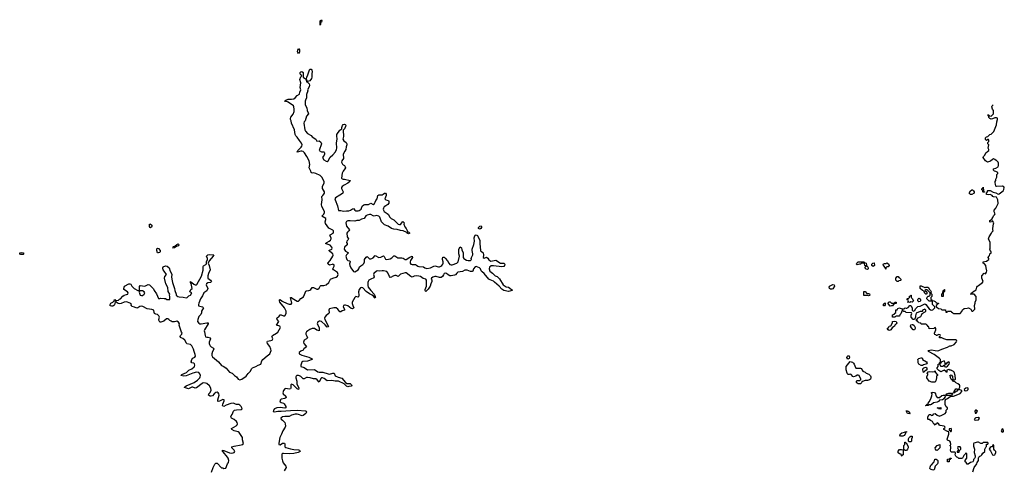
# Model space of a CAD drawing. Header units: inches. Extents: x 2380427 to 2580949, y 385907 to 546039.
# Tile 109 of 121: x 2512609 to 2529778, y 490160 to 498011. Entities that reach past the tile are written whole.
import ezdxf

# ---------------------------------------------------------------- set-up
doc = ezdxf.new("R2010")
doc.units = ezdxf.units.IN
doc.header["$MEASUREMENT"] = 0
doc.layers.add('C5419', color=7, linetype='Continuous')
doc.layers.add('C5429', color=7, linetype='Continuous')

msp = doc.modelspace()

# ---------------------------------------------------------------- linework, layer by layer
at = {"layer": 'C5419', "color": 5, "elevation": 40}
for points in [[(2517850, 497918), (2517846, 497930), (2517850, 497990), (2517870, 498011), (2517876, 497990), (2517870, 497968), (2517854, 497966), (2517852, 497948), (2517855, 497935)], [(2517470, 497422), (2517457, 497437), (2517453, 497450), (2517457, 497483), (2517470, 497512), (2517486, 497486), (2517490, 497470), (2517490, 497449)], [(2514890, 494387), (2514882, 494390), (2514870, 494410), (2514874, 494446), (2514886, 494450), (2514886, 494454), (2514910, 494430), (2514912, 494412), (2514906, 494394)], [(2515030, 493947), (2515010, 493950), (2514998, 493990), (2515001, 494019), (2515010, 494031), (2515030, 494027), (2515057, 493990), (2515056, 493970), (2515050, 493957)], [(2515290, 494029), (2515281, 494050), (2515290, 494061), (2515315, 494065), (2515350, 494095), (2515370, 494103), (2515380, 494100), (2515386, 494090), (2515370, 494070), (2515341, 494059), (2515310, 494035)], [(2512630, 493922), (2512610, 493928), (2512609, 493950), (2512644, 493956), (2512671, 493951), (2512678, 493930), (2512670, 493922)], [(2514750, 493289), (2514712, 493288), (2514698, 493282), (2514694, 493266), (2514702, 493230), (2514712, 493212), (2514730, 493205), (2514750, 493205), (2514782, 493230), (2514788, 493250), (2514778, 493270)]]:
    msp.add_lwpolyline(points, close=True, dxfattribs=at)
for points in [[(2515955, 490125), (2515981, 490210), (2516010, 490265), (2516030, 490286), (2516050, 490285), (2516130, 490205), (2516150, 490202), (2516170, 490192), (2516202, 490198), (2516232, 490270), (2516250, 490298), (2516257, 490330), (2516246, 490370), (2516235, 490390), (2516159, 490479), (2516144, 490490), (2516146, 490510), (2516170, 490507), (2516270, 490464), (2516310, 490458), (2516330, 490464), (2516349, 490471), (2516359, 490490), (2516349, 490510), (2516305, 490550), (2516309, 490570), (2516350, 490582), (2516470, 490601), (2516498, 490610), (2516513, 490627), (2516494, 490690), (2516493, 490730), (2516438, 490818), (2516418, 490830), (2516349, 490850), (2516309, 490870), (2516302, 490890), (2516386, 490934), (2516399, 490950), (2516404, 490970), (2516401, 490990), (2516390, 491010), (2516350, 491046), (2516303, 491070), (2516289, 491090), (2516296, 491110), (2516316, 491130), (2516338, 491190), (2516354, 491206), (2516390, 491216), (2516470, 491217), (2516489, 491231), (2516485, 491250), (2516473, 491270), (2516450, 491295), (2516430, 491306), (2516390, 491307), (2516371, 491311), (2516350, 491325), (2516330, 491330), (2516290, 491322), (2516207, 491294), (2516170, 491273), (2516155, 491275), (2516148, 491288), (2516150, 491310), (2516175, 491370), (2516175, 491390), (2516150, 491394), (2516090, 491365), (2516070, 491359), (2516064, 491364), (2516063, 491390), (2516088, 491470), (2516083, 491490), (2516070, 491507), (2516050, 491520), (2516030, 491514), (2515998, 491490), (2515970, 491458), (2515950, 491449), (2515929, 491450), (2515899, 491470), (2515906, 491490), (2515925, 491510), (2515945, 491550), (2515941, 491590), (2515920, 491630), (2515872, 491670), (2515850, 491680), (2515810, 491681), (2515790, 491674), (2515690, 491598), (2515670, 491593), (2515629, 491609), (2515610, 491607), (2515550, 491579), (2515485, 491605), (2515482, 491610), (2515509, 491630), (2515649, 491690), (2515710, 491733), (2515747, 491770), (2515758, 491790), (2515760, 491810), (2515750, 491841), (2515730, 491864), (2515690, 491870), (2515626, 491854), (2515510, 491803), (2515470, 491798), (2515418, 491810), (2515438, 491830), (2515518, 491862), (2515557, 491903), (2515612, 491928), (2515650, 491962), (2515656, 491970), (2515661, 491990), (2515656, 492016), (2515645, 492025), (2515613, 492033), (2515601, 492050), (2515612, 492088), (2515627, 492113), (2515662, 492130), (2515675, 492150), (2515670, 492178), (2515649, 492230), (2515641, 492270), (2515610, 492329), (2515588, 492350), (2515526, 492366), (2515517, 492377), (2515489, 492430), (2515456, 492456), (2515426, 492466), (2515415, 492475), (2515409, 492490), (2515415, 492510), (2515435, 492530), (2515442, 492550), (2515429, 492569), (2515394, 492670), (2515389, 492690), (2515395, 492710), (2515380, 492740), (2515350, 492758), (2515330, 492755), (2515310, 492744), (2515270, 492746), (2515250, 492761), (2515228, 492770), (2515208, 492790), (2515190, 492799), (2515170, 492797), (2515122, 492758), (2515070, 492738), (2515050, 492738), (2515034, 492774), (2515033, 492790), (2515044, 492830), (2515037, 492850), (2515010, 492873), (2514980, 492880), (2514962, 492890), (2514953, 492910), (2514948, 492950), (2514910, 492963), (2514870, 492965), (2514830, 492976), (2514756, 493016), (2514730, 493021), (2514705, 493015), (2514670, 492989), (2514650, 492985), (2514610, 493005), (2514570, 493015), (2514555, 493030), (2514558, 493050), (2514548, 493068), (2514489, 493089), (2514470, 493093), (2514430, 493090), (2514376, 493064), (2514350, 493059), (2514324, 493064), (2514290, 493089), (2514272, 493088), (2514259, 493041), (2514250, 493030), (2514230, 493021), (2514210, 493021), (2514187, 493027), (2514184, 493030), (2514186, 493050), (2514197, 493070), (2514232, 493088), (2514250, 493106), (2514266, 493110), (2514258, 493130), (2514270, 493136), (2514281, 493121), (2514297, 493117), (2514334, 493126), (2514350, 493141), (2514369, 493150), (2514405, 493195), (2514430, 493214), (2514470, 493221), (2514495, 493230), (2514502, 493250), (2514490, 493268), (2514426, 493310), (2514422, 493330), (2514438, 493370), (2514510, 493411), (2514531, 493411), (2514544, 493404), (2514566, 493366), (2514602, 493330), (2514670, 493292), (2514687, 493293), (2514698, 493302), (2514696, 493364), (2514710, 493382), (2514790, 493371), (2514850, 493398), (2514870, 493391), (2514940, 493320), (2514951, 493290), (2514995, 493235), (2515030, 493154), (2515050, 493152), (2515070, 493158), (2515128, 493152), (2515150, 493154), (2515173, 493133), (2515226, 493134), (2515228, 493190), (2515222, 493210), (2515225, 493230), (2515197, 493277), (2515190, 493344), (2515155, 493410), (2515135, 493510), (2515141, 493539), (2515169, 493570), (2515129, 493630), (2515110, 493650), (2515102, 493670), (2515102, 493690), (2515110, 493703), (2515150, 493723), (2515178, 493718), (2515214, 493690), (2515231, 493630), (2515258, 493590), (2515263, 493570), (2515254, 493530), (2515264, 493490), (2515271, 493430), (2515311, 493330), (2515313, 493290), (2515339, 493230), (2515339, 493210), (2515365, 493190), (2515390, 493182), (2515458, 493178), (2515510, 493166), (2515530, 493171), (2515560, 493200), (2515590, 493212), (2515609, 493250), (2515578, 493270), (2515595, 493310), (2515619, 493330), (2515596, 493416), (2515588, 493430), (2515586, 493450), (2515590, 493452), (2515594, 493446), (2515594, 493434), (2515610, 493432), (2515644, 493404), (2515670, 493391), (2515690, 493391), (2515700, 493400), (2515778, 493542), (2515809, 493649), (2515806, 493710), (2515816, 493724), (2515856, 493744), (2515865, 493755), (2515869, 493791), (2515882, 493830), (2515882, 493850), (2515868, 493890), (2515875, 493905), (2515890, 493916), (2515910, 493918), (2515993, 493913), (2515982, 493898), (2515982, 493890), (2515911, 493810), (2515896, 493770), (2515914, 493730), (2515932, 493650), (2515901, 493590), (2515887, 493550), (2515887, 493530), (2515891, 493510), (2515938, 493470), (2515954, 493450), (2515934, 493430), (2515890, 493424), (2515865, 493410), (2515858, 493390), (2515891, 493330), (2515873, 493287), (2515821, 493250), (2515799, 493201), (2515763, 493150), (2515731, 493070), (2515727, 493050), (2515728, 493028), (2515794, 493010), (2515812, 492990), (2515778, 492930), (2515777, 492903), (2515765, 492875), (2515730, 492838), (2515715, 492790), (2515711, 492750), (2515730, 492722), (2515750, 492711), (2515771, 492711), (2515870, 492731), (2515894, 492730), (2515898, 492710), (2515832, 492610), (2515825, 492590), (2515832, 492570), (2515841, 492510), (2515850, 492487), (2515870, 492479), (2515890, 492481), (2515931, 492470), (2515933, 492450), (2515912, 492390), (2515910, 492370), (2515916, 492350), (2515930, 492328), (2515950, 492309), (2515991, 492290), (2515994, 492270), (2515970, 492230), (2515959, 492190), (2515962, 492162), (2515970, 492138), (2516078, 492050), (2516130, 491986), (2516170, 491966), (2516210, 491938), (2516266, 491870), (2516314, 491854), (2516354, 491814), (2516391, 491791), (2516421, 491750), (2516450, 491737), (2516482, 491750), (2516560, 491800), (2516594, 491846), (2516634, 491886), (2516653, 491927), (2516670, 491945), (2516728, 491970), (2516766, 491994), (2516813, 492007), (2516833, 492070), (2516847, 492093), (2516924, 492156), (2516973, 492190), (2516992, 492248), (2516990, 492270), (2516970, 492315), (2516932, 492370), (2516923, 492390), (2516924, 492396), (2516932, 492408), (2516990, 492420), (2517010, 492430), (2517020, 492450), (2517018, 492470), (2517006, 492490), (2517010, 492498), (2517019, 492510), (2517089, 492550), (2517110, 492568), (2517155, 492650), (2517144, 492670), (2517088, 492690), (2517126, 492750), (2517099, 492790), (2517093, 492810), (2517135, 492845), (2517150, 492867), (2517170, 492868), (2517210, 492852), (2517230, 492854), (2517253, 492890), (2517254, 492930), (2517227, 492990), (2517147, 493090), (2517139, 493110), (2517138, 493130), (2517150, 493136), (2517188, 493108), (2517270, 493067), (2517310, 493054), (2517344, 493056), (2517354, 493070), (2517330, 493171), (2517350, 493171), (2517360, 493160), (2517450, 493108), (2517472, 493108), (2517484, 493116), (2517510, 493156), (2517555, 493185), (2517576, 493224), (2517599, 493281), (2517610, 493287), (2517650, 493291), (2517670, 493297), (2517685, 493310), (2517710, 493343), (2517730, 493342), (2517790, 493313), (2517810, 493313), (2517830, 493331), (2517850, 493370), (2517861, 493379), (2517870, 493382), (2517910, 493378), (2517950, 493390), (2518001, 493430), (2518030, 493491), (2518070, 493510), (2518130, 493526), (2518150, 493543), (2518161, 493570), (2518158, 493590), (2518150, 493609), (2518079, 493650), (2518069, 493670), (2518090, 493714), (2518090, 493738), (2518070, 493749), (2518057, 493743), (2518010, 493736), (2517985, 493750), (2517981, 493770), (2518024, 493816), (2518069, 493890), (2518072, 493910), (2518067, 493930), (2518016, 493970), (2518001, 493990), (2518010, 493997), (2518050, 494010), (2518057, 494030), (2518050, 494050), (2518020, 494080), (2517990, 494097), (2517950, 494104), (2517939, 494110), (2517964, 494130), (2518006, 494150), (2518031, 494170), (2518041, 494190), (2518041, 494210), (2518015, 494250), (2518020, 494260), (2518073, 494290), (2518080, 494310), (2518078, 494330), (2518070, 494343), (2518001, 494381), (2517942, 494462), (2517935, 494490), (2517947, 494530), (2517945, 494550), (2517875, 494590), (2517890, 494599), (2517910, 494620), (2517924, 494650), (2517922, 494670), (2517878, 494758), (2517871, 494790), (2517883, 494870), (2517878, 494930), (2517892, 494950), (2517914, 494970), (2517926, 494990), (2517924, 495010), (2517891, 495070), (2517886, 495090), (2517890, 495110), (2517914, 495150), (2517920, 495170), (2517919, 495190), (2517877, 495270), (2517850, 495298), (2517770, 495334), (2517730, 495341), (2517710, 495338), (2517690, 495349), (2517687, 495370), (2517657, 495430), (2517666, 495490), (2517654, 495550), (2517618, 495630), (2517573, 495694), (2517550, 495712), (2517530, 495718), (2517510, 495720), (2517450, 495704), (2517447, 495707), (2517457, 495730), (2517517, 495790), (2517530, 495810), (2517534, 495830), (2517522, 495862), (2517486, 495906), (2517450, 495965), (2517425, 495990), (2517413, 496010), (2517400, 496090), (2517349, 496209), (2517341, 496250), (2517329, 496270), (2517329, 496290), (2517335, 496310), (2517377, 496363), (2517397, 496410), (2517397, 496450), (2517389, 496490), (2517382, 496510), (2517290, 496575), (2517250, 496589), (2517226, 496590), (2517246, 496594), (2517250, 496611), (2517290, 496626), (2517350, 496624), (2517390, 496631), (2517412, 496648), (2517450, 496691), (2517488, 496712), (2517494, 496750), (2517509, 496790), (2517501, 496830), (2517509, 496910), (2517493, 496970), (2517510, 497014), (2517526, 497030), (2517522, 497042), (2517510, 497046), (2517498, 497070), (2517498, 497090), (2517510, 497102), (2517530, 497111), (2517550, 497092), (2517552, 497010), (2517590, 496978), (2517610, 496974), (2517614, 497010), (2517633, 497050), (2517662, 497138), (2517670, 497147), (2517690, 497150), (2517704, 497130), (2517709, 497110), (2517701, 497070), (2517700, 497010), (2517696, 496984), (2517670, 496946), (2517630, 496937), (2517621, 496941), (2517610, 496968), (2517603, 496957), (2517608, 496928), (2517630, 496921), (2517655, 496895), (2517663, 496870), (2517656, 496844), (2517628, 496790), (2517631, 496770), (2517609, 496710), (2517612, 496650), (2517591, 496610), (2517586, 496590), (2517585, 496530), (2517617, 496477), (2517622, 496430), (2517641, 496390), (2517645, 496370), (2517611, 496329), (2517585, 496250), (2517571, 496229), (2517566, 496210), (2517581, 496090), (2517591, 496070), (2517628, 496028), (2517691, 495991), (2517710, 495971), (2517771, 495931), (2517790, 495894), (2517830, 495899), (2517857, 495877), (2517871, 495849), (2517832, 495730), (2517870, 495711), (2517910, 495711), (2517920, 495700), (2517925, 495690), (2517925, 495670), (2517918, 495650), (2517898, 495630), (2517887, 495610), (2517910, 495571), (2517950, 495546), (2517970, 495538), (2517989, 495551), (2518025, 495615), (2518070, 495657), (2518114, 495710), (2518134, 495750), (2518138, 495770), (2518135, 495865), (2518145, 495930), (2518136, 495990), (2518141, 496010), (2518190, 496085), (2518228, 496110), (2518224, 496130), (2518235, 496170), (2518250, 496185), (2518270, 496191), (2518285, 496185), (2518295, 496175), (2518291, 496150), (2518271, 496109), (2518252, 496088), (2518253, 495973), (2518245, 495930), (2518259, 495899), (2518299, 495870), (2518311, 495850), (2518311, 495830), (2518302, 495798), (2518296, 495750), (2518277, 495723), (2518251, 495670), (2518247, 495650), (2518257, 495610), (2518255, 495590), (2518226, 495554), (2518222, 495530), (2518236, 495496), (2518250, 495481), (2518271, 495470), (2518286, 495450), (2518291, 495430), (2518281, 495410), (2518247, 495370), (2518230, 495338), (2518223, 495250), (2518230, 495238), (2518250, 495231), (2518270, 495235), (2518372, 495210), (2518365, 495190), (2518330, 495161), (2518265, 495130), (2518230, 495102), (2518221, 495090), (2518218, 495070), (2518251, 495011), (2518241, 494990), (2518221, 494970), (2518190, 494956), (2518118, 494910), (2518106, 494890), (2518109, 494870), (2518153, 494770), (2518168, 494688), (2518210, 494686), (2518253, 494673), (2518310, 494680), (2518350, 494679), (2518379, 494690), (2518410, 494718), (2518430, 494722), (2518451, 494690), (2518470, 494679), (2518510, 494679), (2518530, 494686), (2518561, 494710), (2518580, 494760), (2518610, 494786), (2518630, 494791), (2518690, 494791), (2518730, 494812), (2518770, 494792), (2518794, 494810), (2518809, 494830), (2518821, 494859), (2518845, 494890), (2518855, 494950), (2518870, 494961), (2518930, 494959), (2518949, 494970), (2518970, 494991), (2518990, 494991), (2519000, 494970), (2518999, 494950), (2518978, 494890), (2518995, 494875), (2519039, 494859), (2519045, 494845), (2519045, 494815), (2519031, 494789), (2518992, 494770), (2518966, 494750), (2518951, 494730), (2518948, 494710), (2518951, 494690), (2518967, 494667), (2519017, 494637), (2519038, 494618), (2519058, 494578), (2519085, 494550), (2519130, 494521), (2519210, 494451), (2519230, 494441), (2519250, 494445), (2519290, 494492), (2519304, 494484), (2519311, 494470), (2519305, 494450), (2519322, 494402), (2519350, 494374), (2519374, 494326), (2519374, 494314), (2519394, 494310), (2519414, 494290), (2519390, 494278), (2519366, 494290), (2519362, 494302), (2519295, 494335), (2519250, 494337), (2519190, 494353), (2519130, 494359), (2519090, 494375), (2519035, 494415), (2518970, 494439), (2518919, 494490), (2518889, 494570), (2518870, 494589), (2518830, 494602), (2518790, 494589), (2518770, 494593), (2518730, 494614), (2518710, 494615), (2518670, 494608), (2518646, 494594), (2518614, 494546), (2518570, 494533), (2518530, 494514), (2518490, 494511), (2518450, 494498), (2518370, 494507), (2518330, 494505), (2518310, 494496), (2518296, 494470), (2518310, 494416), (2518359, 494350), (2518347, 494330), (2518324, 494310), (2518316, 494290), (2518320, 494230), (2518342, 494190), (2518333, 494170), (2518315, 494150), (2518310, 494130), (2518319, 494110), (2518321, 494090), (2518271, 494050), (2518268, 494012), (2518290, 493980), (2518341, 493950), (2518310, 493916), (2518298, 493890), (2518305, 493850), (2518313, 493833), (2518330, 493818), (2518367, 493807), (2518373, 493790), (2518362, 493759), (2518363, 493730), (2518382, 493690), (2518430, 493621), (2518450, 493619), (2518509, 493650), (2518522, 493670), (2518535, 493705), (2518556, 493724), (2518590, 493744), (2518610, 493765), (2518619, 493790), (2518623, 493830), (2518650, 493875), (2518670, 493886), (2518702, 493850), (2518710, 493845), (2518730, 493845), (2518750, 493850), (2518770, 493864), (2518810, 493902), (2518870, 493870), (2518906, 493874), (2518954, 493894), (2518965, 493885), (2518990, 493840), (2519010, 493830), (2519070, 493842), (2519098, 493862), (2519130, 493894), (2519150, 493897), (2519204, 493864), (2519270, 493861), (2519294, 493854), (2519330, 493833), (2519349, 493831), (2519410, 493875), (2519454, 493890), (2519459, 493870), (2519425, 493815), (2519419, 493790), (2519420, 493770), (2519430, 493753), (2519450, 493746), (2519510, 493746), (2519530, 493736), (2519550, 493718), (2519570, 493710), (2519650, 493707), (2519675, 493690), (2519710, 493676), (2519774, 493686), (2519830, 493719), (2519850, 493722), (2519910, 493705), (2519930, 493706), (2519950, 493715), (2519969, 493730), (2519985, 493750), (2519992, 493770), (2519992, 493792), (2519983, 493830), (2519983, 493850), (2519990, 493872), (2520000, 493872)], [(2520000, 493568), (2519983, 493537), (2519959, 493521), (2519930, 493518), (2519870, 493537), (2519850, 493537), (2519810, 493526), (2519788, 493510), (2519786, 493490), (2519794, 493470), (2519794, 493450), (2519776, 493410), (2519765, 493370), (2519730, 493314), (2519697, 493283), (2519690, 493269), (2519679, 493290), (2519682, 493310), (2519705, 493370), (2519700, 493470), (2519688, 493488), (2519644, 493504), (2519595, 493535), (2519570, 493544), (2519530, 493546), (2519490, 493540), (2519450, 493525), (2519430, 493535), (2519350, 493599), (2519330, 493603), (2519250, 493579), (2519210, 493534), (2519176, 493556), (2519150, 493556), (2519104, 493536), (2519090, 493523), (2519070, 493517), (2519056, 493536), (2519030, 493600), (2519010, 493621), (2518950, 493637), (2518930, 493637), (2518890, 493627), (2518850, 493634), (2518830, 493631), (2518786, 493590), (2518777, 493570), (2518791, 493530), (2518784, 493516), (2518730, 493491), (2518698, 493470), (2518684, 493450), (2518681, 493430), (2518682, 493378), (2518688, 493350), (2518730, 493292), (2518790, 493230), (2518806, 493190), (2518804, 493184), (2518810, 493182), (2518814, 493170), (2518810, 493158), (2518798, 493178), (2518790, 493177), (2518776, 493196), (2518754, 493214), (2518710, 493235), (2518650, 493277), (2518590, 493340), (2518570, 493343), (2518550, 493337), (2518530, 493312), (2518517, 493270), (2518522, 493210), (2518515, 493185), (2518510, 493179), (2518470, 493186), (2518450, 493172), (2518405, 493090), (2518405, 493065), (2518415, 493030), (2518434, 492990), (2518430, 492984), (2518410, 492975), (2518390, 492977), (2518330, 493026), (2518290, 493038), (2518270, 493036), (2518256, 493030), (2518252, 493010), (2518270, 492970), (2518270, 492950), (2518230, 492940), (2518210, 492923), (2518190, 492919), (2518158, 492970), (2518130, 492990), (2518088, 492988), (2518010, 492974), (2518004, 492970), (2518000, 492950), (2518007, 492910), (2518002, 492890), (2517950, 492856), (2517930, 492830), (2517925, 492810), (2517929, 492789), (2517990, 492678), (2517993, 492667), (2517990, 492658), (2517970, 492656), (2517935, 492695), (2517871, 492751), (2517850, 492760), (2517830, 492760), (2517810, 492746), (2517799, 492730), (2517796, 492710), (2517830, 492650), (2517831, 492589), (2517790, 492601), (2517750, 492628), (2517730, 492633), (2517710, 492630), (2517670, 492611), (2517633, 492590), (2517609, 492570), (2517596, 492550), (2517597, 492530), (2517618, 492498), (2517628, 492470), (2517611, 492450), (2517570, 492426), (2517562, 492410), (2517559, 492390), (2517564, 492370), (2517601, 492330), (2517607, 492310), (2517566, 492274), (2517549, 492251), (2517510, 492234), (2517481, 492210), (2517484, 492190), (2517530, 492164), (2517650, 492132), (2517695, 492110), (2517711, 492090), (2517630, 492059), (2517544, 492056), (2517530, 492044), (2517513, 491990), (2517513, 491970), (2517570, 491949), (2517630, 491908), (2517750, 491915), (2517810, 491876), (2517830, 491872), (2517892, 491872), (2517990, 491838), (2518010, 491837), (2518070, 491855), (2518090, 491851), (2518110, 491808), (2518163, 491783), (2518226, 491766), (2518288, 491688), (2518315, 491675), (2518372, 491672), (2518395, 491650), (2518398, 491630), (2518390, 491624), (2518350, 491621), (2518330, 491614), (2518310, 491624), (2518265, 491665), (2518170, 491710), (2518110, 491714), (2518050, 491727), (2517970, 491718), (2517920, 491760), (2517890, 491772), (2517870, 491771), (2517859, 491761), (2517830, 491698), (2517797, 491737), (2517770, 491755), (2517730, 491753), (2517673, 491773), (2517630, 491776), (2517610, 491774), (2517570, 491754), (2517550, 491753), (2517510, 491793), (2517490, 491807), (2517470, 491813), (2517442, 491810), (2517430, 491802), (2517423, 491790), (2517424, 491770), (2517440, 491710), (2517444, 491664), (2517478, 491590), (2517471, 491570), (2517450, 491578), (2517376, 491650), (2517350, 491662), (2517335, 491650), (2517339, 491601), (2517338, 491590), (2517330, 491582), (2517310, 491575), (2517250, 491588), (2517230, 491581), (2517210, 491549), (2517200, 491510), (2517202, 491490), (2517250, 491450), (2517258, 491430), (2517250, 491421), (2517230, 491412), (2517170, 491401), (2517156, 491390), (2517146, 491370), (2517153, 491350), (2517170, 491340), (2517209, 491329), (2517219, 491319), (2517248, 491270), (2517251, 491250), (2517230, 491244), (2517150, 491255), (2517091, 491250), (2517050, 491229), (2517033, 491210), (2517030, 491187), (2517050, 491177), (2517110, 491189), (2517170, 491188), (2517330, 491203), (2517450, 491209), (2517595, 491195), (2517605, 491190), (2517611, 491170), (2517596, 491150), (2517550, 491113), (2517533, 491107), (2517470, 491135), (2517450, 491138), (2517410, 491136), (2517350, 491120), (2517310, 491096), (2517230, 491098), (2517191, 491090), (2517165, 491070), (2517167, 491050), (2517194, 491034), (2517231, 490991), (2517240, 490970), (2517244, 490930), (2517238, 490910), (2517199, 490850), (2517175, 490790), (2517146, 490734), (2517127, 490630), (2517128, 490608), (2517150, 490606), (2517190, 490630), (2517215, 490635), (2517226, 490630), (2517230, 490622), (2517233, 490570), (2517250, 490556), (2517330, 490533), (2517390, 490522), (2517470, 490516), (2517486, 490510), (2517498, 490490), (2517465, 490470), (2517390, 490451), (2517312, 490449), (2517210, 490455), (2517191, 490450), (2517182, 490439), (2517178, 490430), (2517181, 490370), (2517190, 490322), (2517204, 490290), (2517249, 490230), (2517256, 490210), (2517220, 490150)]]:
    msp.add_lwpolyline(points, dxfattribs=at)
at = {"layer": 'C5429', "color": 5, "elevation": 40}
for points in [[(2529230, 490134), (2529254, 490210), (2529299, 490270), (2529305, 490295), (2529328, 490330), (2529326, 490370), (2529335, 490390), (2529350, 490405), (2529370, 490412), (2529388, 490430), (2529402, 490458), (2529438, 490490), (2529438, 490530), (2529456, 490564), (2529467, 490573), (2529466, 490610), (2529470, 490614), (2529490, 490614), (2529496, 490624), (2529498, 490630), (2529490, 490646), (2529410, 490646), (2529390, 490628), (2529370, 490628), (2529330, 490648), (2529310, 490648), (2529245, 490635), (2529241, 490619), (2529243, 490583), (2529256, 490530), (2529251, 490470), (2529272, 490410), (2529272, 490388), (2529257, 490363), (2529242, 490350), (2529242, 490330), (2529231, 490309), (2529190, 490295), (2529150, 490269), (2529130, 490268), (2529115, 490295), (2529098, 490310), (2529098, 490330), (2529116, 490364), (2529127, 490373), (2529127, 490447), (2529110, 490466), (2529097, 490443), (2529070, 490418), (2529056, 490384), (2529047, 490373), (2529034, 490366), (2529003, 490363), (2528986, 490366), (2528970, 490382), (2528948, 490388), (2528930, 490406), (2528922, 490430), (2528928, 490450), (2528926, 490470), (2528915, 490475), (2528858, 490478), (2528846, 490490), (2528838, 490510), (2528846, 490546), (2528846, 490570), (2528842, 490582), (2528828, 490590), (2528842, 490598), (2528846, 490610), (2528842, 490650), (2528830, 490668), (2528790, 490686), (2528784, 490704), (2528809, 490790), (2528808, 490828), (2528798, 490838), (2528790, 490838), (2528726, 490870), (2528726, 490890), (2528742, 490898), (2528746, 490910), (2528727, 490927), (2528660, 490940), (2528649, 490949), (2528630, 490978), (2528610, 490986), (2528590, 490966), (2528578, 490962), (2528570, 490946), (2528562, 490962), (2528550, 490966), (2528526, 491010), (2528490, 491026), (2528470, 491046), (2528450, 491046), (2528446, 491050), (2528446, 491090), (2528468, 491132), (2528490, 491132), (2528510, 491112), (2528530, 491122), (2528550, 491142), (2528570, 491151), (2528610, 491118), (2528650, 491105), (2528690, 491118), (2528748, 491152), (2528766, 491170), (2528766, 491210), (2528786, 491230), (2528786, 491250), (2528767, 491267), (2528749, 491309), (2528749, 491371), (2528761, 491399), (2528773, 491407), (2528790, 491411), (2528835, 491445), (2528866, 491450), (2528866, 491454), (2528890, 491452), (2528910, 491458), (2529010, 491499), (2529039, 491530), (2529038, 491550), (2529033, 491553), (2528991, 491569), (2528971, 491569), (2528950, 491539), (2528920, 491520), (2528910, 491508), (2528886, 491506), (2528886, 491510), (2528902, 491518), (2528902, 491530), (2528930, 491582), (2528950, 491581), (2528970, 491572), (2528987, 491573), (2529004, 491610), (2529004, 491630), (2528995, 491650), (2528970, 491669), (2528926, 491690), (2528922, 491702), (2528890, 491706), (2528882, 491722), (2528870, 491726), (2528862, 491742), (2528850, 491746), (2528838, 491770), (2528838, 491790), (2528828, 491810), (2528850, 491822), (2528872, 491792), (2528878, 491738), (2528910, 491734), (2528926, 491750), (2528919, 491810), (2528904, 491870), (2528890, 491884), (2528858, 491898), (2528850, 491906), (2528830, 491906), (2528810, 491918), (2528778, 491902), (2528774, 491870), (2528770, 491866), (2528762, 491882), (2528750, 491886), (2528730, 491906), (2528670, 491878), (2528636, 491896), (2528608, 491928), (2528608, 491948), (2528626, 491970), (2528626, 492010), (2528646, 492014), (2528650, 492034), (2528662, 492038), (2528667, 492053), (2528668, 492090), (2528648, 492110), (2528556, 492176), (2528458, 492230), (2528458, 492238), (2528448, 492250), (2528510, 492258), (2528570, 492245), (2528610, 492242), (2528635, 492245), (2528686, 492270), (2528790, 492305), (2528830, 492331), (2528850, 492331), (2528906, 492350), (2528942, 492398), (2528948, 492410), (2528946, 492430), (2528934, 492434), (2528775, 492435), (2528726, 492450), (2528690, 492468), (2528648, 492468), (2528646, 492490), (2528662, 492498), (2528666, 492510), (2528662, 492522), (2528630, 492526), (2528618, 492522), (2528613, 492507), (2528590, 492506), (2528582, 492522), (2528567, 492527), (2528560, 492540), (2528558, 492550), (2528586, 492610), (2528586, 492630), (2528570, 492646), (2528558, 492642), (2528552, 492628), (2528470, 492626), (2528466, 492630), (2528462, 492662), (2528447, 492667), (2528442, 492682), (2528426, 492690), (2528422, 492702), (2528410, 492706), (2528330, 492706), (2528322, 492722), (2528287, 492727), (2528282, 492742), (2528267, 492747), (2528262, 492762), (2528247, 492767), (2528246, 492790), (2528262, 492798), (2528266, 492810), (2528320, 492840), (2528336, 492864), (2528347, 492893), (2528400, 492920), (2528408, 492930), (2528408, 492950), (2528390, 492968), (2528354, 492950), (2528354, 492930), (2528350, 492926), (2528310, 492926), (2528243, 492897), (2528231, 492850), (2528232, 492828), (2528210, 492786), (2528190, 492786), (2528155, 492830), (2528155, 492865), (2528166, 492890), (2528162, 492902), (2528150, 492906), (2528068, 492908), (2528050, 492926), (2528027, 492927), (2528010, 492946), (2527998, 492942), (2527973, 492887), (2527954, 492870), (2527953, 492847), (2527890, 492846), (2527878, 492842), (2527870, 492828), (2527830, 492828), (2527826, 492830), (2527826, 492850), (2527829, 492871), (2527862, 492878), (2527866, 492890), (2527886, 492910), (2527887, 492953), (2527910, 492954), (2527922, 492978), (2527950, 492992), (2527990, 492972), (2528030, 492974), (2528049, 492991), (2528064, 492984), (2528076, 492984), (2528102, 492998), (2528130, 493034), (2528150, 493034), (2528174, 492990), (2528174, 492950), (2528190, 492934), (2528215, 492945), (2528227, 492973), (2528268, 493012), (2528310, 493022), (2528355, 493045), (2528390, 493058), (2528411, 493051), (2528470, 492972), (2528490, 492958), (2528510, 492951), (2528530, 492958), (2528568, 492990), (2528566, 493010), (2528528, 493048), (2528526, 493106), (2528470, 493106), (2528428, 493150), (2528430, 493174), (2528448, 493192), (2528467, 493193), (2528486, 493210), (2528486, 493250), (2528430, 493306), (2528410, 493306), (2528394, 493290), (2528418, 493278), (2528432, 493250), (2528414, 493230), (2528408, 493230), (2528389, 493250), (2528382, 493282), (2528350, 493295), (2528309, 493329), (2528310, 493374), (2528330, 493374), (2528390, 493342), (2528398, 493342), (2528410, 493351), (2528452, 493350), (2528472, 493310), (2528491, 493291), (2528502, 493270), (2528494, 493250), (2528498, 493238), (2528510, 493234), (2528513, 493227), (2528512, 493190), (2528494, 493170), (2528498, 493138), (2528514, 493130), (2528518, 493118), (2528550, 493112), (2528570, 493102), (2528590, 493082), (2528610, 493074), (2528633, 493073), (2528630, 493066), (2528618, 493062), (2528614, 493050), (2528592, 493030), (2528592, 493010), (2528600, 493000), (2528630, 492978), (2528672, 492972), (2528690, 492954), (2528753, 492953), (2528758, 492918), (2528770, 492914), (2528782, 492918), (2528790, 492934), (2528850, 492934), (2528858, 492918), (2528874, 492910), (2528878, 492898), (2528893, 492893), (2529010, 492894), (2529036, 492924), (2529047, 492953), (2529080, 492980), (2529130, 492982), (2529154, 492990), (2529194, 492970), (2529210, 492934), (2529230, 492934), (2529266, 492970), (2529258, 493030), (2529268, 493070), (2529268, 493092), (2529286, 493130), (2529286, 493190), (2529250, 493226), (2529189, 493230), (2529206, 493234), (2529208, 493250), (2529222, 493258), (2529230, 493271), (2529290, 493302), (2529298, 493350), (2529309, 493371), (2529330, 493378), (2529398, 493430), (2529408, 493450), (2529389, 493509), (2529388, 493550), (2529428, 493592), (2529450, 493582), (2529470, 493614), (2529474, 493634), (2529459, 493690), (2529454, 493730), (2529435, 493755), (2529408, 493770), (2529408, 493790), (2529470, 493802), (2529490, 493822), (2529506, 493830), (2529506, 493850), (2529498, 493870), (2529510, 493894), (2529522, 493898), (2529528, 493932), (2529546, 493950), (2529546, 493970), (2529538, 493978), (2529528, 494010), (2529534, 494030), (2529529, 494050), (2529529, 494130), (2529502, 494190), (2529515, 494225), (2529555, 494290), (2529558, 494310), (2529586, 494330), (2529578, 494350), (2529578, 494370), (2529588, 494452), (2529598, 494470), (2529590, 494486), (2529570, 494506), (2529558, 494502), (2529553, 494487), (2529530, 494486), (2529526, 494490), (2529526, 494510), (2529542, 494518), (2529546, 494530), (2529566, 494534), (2529566, 494546), (2529578, 494562), (2529589, 494591), (2529608, 494610), (2529618, 494630), (2529602, 494662), (2529604, 494690), (2529632, 494728), (2529669, 494810), (2529668, 494870), (2529648, 494910), (2529639, 494919), (2529590, 494922), (2529578, 494930), (2529569, 494949), (2529530, 494968), (2529510, 494962), (2529470, 494968), (2529466, 494990), (2529486, 495010), (2529486, 495030), (2529490, 495034), (2529530, 495034), (2529584, 495004), (2529628, 494992), (2529670, 494971), (2529690, 494978), (2529758, 495030), (2529769, 495051), (2529778, 495090), (2529775, 495095), (2529748, 495108), (2529650, 495104), (2529628, 495110), (2529627, 495147), (2529618, 495170), (2529618, 495190), (2529628, 495210), (2529628, 495232), (2529646, 495270), (2529648, 495312), (2529666, 495330), (2529666, 495350), (2529630, 495368), (2529606, 495370), (2529588, 495388), (2529588, 495410), (2529630, 495425), (2529669, 495450), (2529674, 495470), (2529675, 495510), (2529669, 495530), (2529650, 495549), (2529635, 495555), (2529610, 495578), (2529590, 495588), (2529570, 495578), (2529535, 495545), (2529486, 495530), (2529449, 495549), (2529408, 495610), (2529418, 495630), (2529438, 495650), (2529458, 495690), (2529483, 495717), (2529506, 495730), (2529506, 495750), (2529498, 495770), (2529506, 495830), (2529488, 495850), (2529488, 495872), (2529506, 495890), (2529506, 495910), (2529502, 495922), (2529490, 495926), (2529470, 495906), (2529450, 495926), (2529448, 495952), (2529468, 495972), (2529490, 495974), (2529526, 496010), (2529550, 496014), (2529558, 496030), (2529597, 496063), (2529639, 496181), (2529645, 496230), (2529661, 496270), (2529662, 496290), (2529657, 496297), (2529643, 496303), (2529610, 496304), (2529570, 496282), (2529550, 496278), (2529526, 496290), (2529510, 496306), (2529502, 496342), (2529489, 496350), (2529490, 496354), (2529510, 496354), (2529514, 496334), (2529547, 496333), (2529588, 496370), (2529588, 496430), (2529575, 496450), (2529562, 496490), (2529568, 496512), (2529581, 496528)], [(2520000, 493872), (2520010, 493871), (2520030, 493856), (2520067, 493810), (2520090, 493767), (2520110, 493747), (2520130, 493739), (2520150, 493741), (2520230, 493771), (2520256, 493790), (2520277, 493890), (2520265, 493930), (2520269, 494010), (2520290, 494052), (2520310, 494034), (2520319, 493999), (2520341, 493950), (2520344, 493930), (2520341, 493890), (2520344, 493870), (2520353, 493853), (2520370, 493836), (2520401, 493821), (2520430, 493814), (2520470, 493815), (2520485, 493830), (2520481, 493850), (2520485, 493870), (2520510, 493914), (2520512, 493932), (2520498, 493990), (2520499, 494010), (2520530, 494092), (2520537, 494150), (2520534, 494210), (2520537, 494230), (2520550, 494255), (2520570, 494264), (2520590, 494253), (2520599, 494239), (2520630, 494162), (2520633, 494150), (2520631, 494109), (2520646, 493990), (2520650, 493978), (2520681, 493961), (2520691, 493951), (2520695, 493910), (2520692, 493870), (2520710, 493858), (2520751, 493871), (2520770, 493858), (2520790, 493826), (2520825, 493805), (2520910, 493821), (2520990, 493771), (2521034, 493766), (2521051, 493771), (2521071, 493751), (2521065, 493730), (2521051, 493710), (2521017, 493703), (2520870, 493725), (2520830, 493721), (2520801, 493699), (2520795, 493670), (2520808, 493630), (2520828, 493610), (2520854, 493594), (2520902, 493550), (2520934, 493534), (2520974, 493494), (2521042, 493390), (2521090, 493358), (2521130, 493348), (2521154, 493334), (2521185, 493310), (2521194, 493290), (2521130, 493274), (2521050, 493293), (2521014, 493314), (2520970, 493370), (2520890, 493438), (2520870, 493453), (2520810, 493476), (2520790, 493489), (2520707, 493587), (2520675, 493615), (2520657, 493637), (2520644, 493670), (2520629, 493690), (2520570, 493709), (2520550, 493705), (2520524, 493670), (2520511, 493630), (2520497, 493623), (2520470, 493621), (2520410, 493645), (2520389, 493649), (2520370, 493646), (2520330, 493624), (2520249, 493611), (2520230, 493597), (2520210, 493566), (2520190, 493560), (2520130, 493547), (2520110, 493547), (2520083, 493563), (2520050, 493591), (2520030, 493596), (2520010, 493587), (2520000, 493568)]]:
    msp.add_lwpolyline(points, dxfattribs=at)
for points in [[(2529190, 494966), (2529168, 494990), (2529190, 495031), (2529210, 495045), (2529224, 495044), (2529242, 495030), (2529251, 495011), (2529251, 494990), (2529210, 494966)], [(2529410, 495006), (2529406, 495010), (2529402, 495042), (2529389, 495049), (2529390, 495074), (2529402, 495078), (2529410, 495094), (2529413, 495033), (2529418, 495018), (2529433, 495013), (2529430, 495006)], [(2520630, 494362), (2520612, 494372), (2520608, 494390), (2520630, 494415), (2520657, 494417), (2520663, 494410), (2520662, 494390), (2520650, 494372)], [(2527390, 493658), (2527370, 493666), (2527346, 493690), (2527366, 493710), (2527362, 493722), (2527346, 493730), (2527342, 493762), (2527330, 493766), (2527290, 493766), (2527271, 493749), (2527250, 493749), (2527210, 493738), (2527198, 493750), (2527208, 493770), (2527230, 493792), (2527310, 493794), (2527330, 493794), (2527338, 493778), (2527371, 493771), (2527373, 493733), (2527378, 493718), (2527394, 493710), (2527402, 493690), (2527402, 493670)], [(2527490, 493708), (2527468, 493728), (2527468, 493750), (2527486, 493770), (2527510, 493774), (2527512, 493728)], [(2527710, 493666), (2527706, 493670), (2527706, 493690), (2527669, 493729), (2527666, 493754), (2527690, 493762), (2527716, 493764), (2527730, 493772), (2527757, 493757), (2527772, 493730), (2527753, 493707), (2527730, 493706), (2527714, 493690), (2527714, 493670)], [(2527907, 493447), (2527887, 493473), (2527888, 493510), (2527910, 493534), (2527930, 493534), (2527938, 493518), (2527950, 493514), (2527974, 493490), (2527974, 493470), (2527970, 493466), (2527938, 493462), (2527930, 493448)], [(2526750, 493313), (2526729, 493330), (2526724, 493350), (2526729, 493370), (2526790, 493395), (2526811, 493391), (2526816, 493370), (2526790, 493324), (2526770, 493313)], [(2528710, 493186), (2528688, 493188), (2528688, 493228), (2528690, 493234), (2528702, 493238), (2528707, 493253), (2528709, 493290), (2528726, 493294), (2528730, 493312), (2528734, 493310), (2528733, 493273), (2528730, 493266), (2528718, 493262), (2528713, 493247)], [(2527382, 493242), (2527410, 493242), (2527430, 493234), (2527434, 493210), (2527430, 493206), (2527410, 493198), (2527390, 493206), (2527330, 493206), (2527326, 493210), (2527326, 493230), (2527330, 493274), (2527350, 493274)], [(2528170, 493088), (2528150, 493098), (2528142, 493098), (2528130, 493086), (2528088, 493090), (2528102, 493098), (2528106, 493110), (2528102, 493122), (2528086, 493130), (2528086, 493150), (2528090, 493154), (2528110, 493154), (2528126, 493170), (2528127, 493193), (2528142, 493198), (2528150, 493214), (2528154, 493210), (2528153, 493173), (2528170, 493154), (2528192, 493110)], [(2528290, 493095), (2528268, 493110), (2528268, 493130), (2528278, 493150), (2528290, 493158), (2528311, 493150), (2528318, 493130), (2528318, 493110), (2528310, 493102)], [(2527670, 493026), (2527670, 493054), (2527690, 493074), (2527710, 493074), (2527714, 493070), (2527702, 493058), (2527700, 493040), (2527690, 493026)], [(2527810, 493074), (2527850, 493074), (2527862, 493078), (2527870, 493092), (2527894, 493090), (2527892, 493068), (2527858, 493062), (2527853, 493047), (2527838, 493042), (2527830, 493026), (2527810, 493026), (2527790, 493018), (2527747, 493073), (2527773, 493093), (2527790, 493094)], [(2527770, 492598), (2527750, 492608), (2527743, 492623), (2527744, 492636), (2527766, 492650), (2527770, 492674), (2527802, 492678), (2527826, 492730), (2527827, 492753), (2527870, 492761), (2527894, 492750), (2527902, 492730), (2527892, 492710), (2527871, 492690), (2527862, 492670), (2527820, 492640), (2527802, 492610), (2527790, 492602)], [(2528190, 492608), (2528160, 492640), (2528142, 492670), (2528150, 492694), (2528170, 492702), (2528180, 492700), (2528204, 492684), (2528214, 492670), (2528222, 492650), (2528222, 492630), (2528210, 492608)], [(2527050, 492098), (2527030, 492126), (2527036, 492144), (2527050, 492154), (2527070, 492154), (2527076, 492130), (2527070, 492106)], [(2528330, 491988), (2528288, 492010), (2528278, 492030), (2528278, 492070), (2528268, 492090), (2528286, 492110), (2528330, 492122), (2528340, 492120), (2528352, 492110), (2528354, 492090), (2528422, 492050), (2528431, 492030), (2528424, 492016), (2528412, 492008), (2528370, 491998), (2528350, 491988)], [(2527230, 491938), (2527270, 491942), (2527290, 491932), (2527302, 491902), (2527312, 491890), (2527350, 491871), (2527370, 491852), (2527415, 491835), (2527445, 491805), (2527451, 491790), (2527451, 491770), (2527445, 491750), (2527430, 491735), (2527395, 491725), (2527350, 491722), (2527306, 491706), (2527294, 491706), (2527290, 491686), (2527270, 491668), (2527230, 491669), (2527210, 491678), (2527198, 491690), (2527198, 491710), (2527210, 491722), (2527258, 491722), (2527276, 491744), (2527278, 491750), (2527246, 491810), (2527230, 491818), (2527210, 491815), (2527190, 491802), (2527150, 491789), (2527136, 491796), (2527106, 491830), (2527090, 491835), (2527070, 491828), (2527050, 491828), (2527035, 491850), (2527022, 491910), (2527022, 491970), (2527090, 492054), (2527110, 492052), (2527130, 492042), (2527146, 492026), (2527158, 492010), (2527182, 491950), (2527190, 491942)], [(2528370, 491866), (2528358, 491910), (2528358, 491930), (2528375, 491945), (2528410, 491954), (2528424, 491944), (2528431, 491929), (2528418, 491902), (2528394, 491890)], [(2528730, 492066), (2528678, 492042), (2528673, 492027), (2528658, 492022), (2528654, 492010), (2528658, 491978), (2528673, 491973), (2528707, 491973), (2528722, 491978), (2528726, 491990), (2528734, 491994), (2528734, 491970), (2528750, 491962), (2528770, 491962), (2528790, 491972), (2528817, 492010), (2528822, 492030), (2528810, 492048), (2528783, 492037), (2528770, 492018), (2528762, 492018), (2528750, 492006), (2528746, 492006), (2528748, 492030)], [(2528516, 491696), (2528468, 491710), (2528429, 491770), (2528429, 491791), (2528446, 491830), (2528442, 491842), (2528426, 491850), (2528442, 491858), (2528447, 491873), (2528470, 491882), (2528530, 491878), (2528558, 491882), (2528570, 491892), (2528574, 491890), (2528574, 491870), (2528594, 491850), (2528598, 491838), (2528614, 491830), (2528614, 491810), (2528598, 491802), (2528594, 491790), (2528598, 491770), (2528582, 491718), (2528570, 491698)], [(2529130, 491594), (2529110, 491589), (2529078, 491570), (2529082, 491550), (2529110, 491546), (2529130, 491551), (2529149, 491570), (2529146, 491590)], [(2528626, 491426), (2528650, 491431), (2528690, 491465), (2528710, 491471), (2528734, 491470), (2528754, 491454), (2528719, 491401), (2528702, 491390), (2528650, 491379), (2528630, 491359), (2528610, 491349), (2528543, 491337), (2528510, 491308), (2528490, 491298), (2528462, 491298), (2528450, 491289), (2528410, 491286), (2528406, 491290), (2528422, 491298), (2528428, 491312), (2528446, 491314), (2528448, 491330), (2528469, 491351), (2528496, 491404), (2528516, 491456), (2528518, 491490), (2528508, 491508), (2528510, 491514), (2528530, 491522), (2528553, 491513), (2528574, 491510), (2528591, 491450), (2528610, 491431)], [(2528762, 491462), (2528758, 491470), (2528778, 491490), (2528810, 491501), (2528850, 491502), (2528874, 491494), (2528854, 491466), (2528850, 491466)], [(2528670, 491226), (2528630, 491228), (2528622, 491242), (2528608, 491250), (2528670, 491254), (2528674, 491250), (2528674, 491230)], [(2528130, 491146), (2528089, 491149), (2528066, 491194), (2528083, 491197), (2528102, 491190), (2528122, 491170), (2528122, 491162), (2528134, 491150)], [(2529330, 491078), (2529284, 491076), (2529270, 491066), (2529265, 491055), (2529254, 491050), (2529258, 491038), (2529270, 491034), (2529330, 491042), (2529346, 491070)], [(2529290, 491208), (2529273, 491207), (2529262, 491190), (2529270, 491154), (2529290, 491154), (2529308, 491190)], [(2528850, 490886), (2528818, 490882), (2528814, 490870), (2528818, 490858), (2528833, 490853), (2528838, 490838), (2528850, 490834), (2528858, 490850), (2528858, 490870)], [(2529750, 490882), (2529732, 490870), (2529725, 490850), (2529732, 490832), (2529750, 490822), (2529762, 490838), (2529764, 490850)], [(2527970, 490755), (2527959, 490770), (2527962, 490790), (2527989, 490811), (2528038, 490822), (2528050, 490832), (2528073, 490833), (2528070, 490826), (2528058, 490822), (2528052, 490788), (2528030, 490766), (2528022, 490758), (2528010, 490755)], [(2528118, 490658), (2528108, 490668), (2528108, 490710), (2528118, 490730), (2528130, 490742), (2528150, 490752), (2528170, 490754), (2528172, 490730), (2528160, 490700), (2528158, 490670), (2528150, 490658)], [(2528050, 490506), (2528026, 490526), (2528026, 490590), (2528046, 490610), (2528046, 490650), (2528050, 490652), (2528058, 490638), (2528073, 490633), (2528102, 490570), (2528102, 490550), (2528090, 490528), (2528070, 490506)], [(2528610, 490506), (2528588, 490510), (2528578, 490530), (2528575, 490550), (2528608, 490590), (2528652, 490612), (2528652, 490550)], [(2529010, 490566), (2528970, 490566), (2528962, 490550), (2528974, 490530), (2528974, 490510), (2528954, 490490), (2528958, 490478), (2528990, 490474), (2528998, 490502), (2529018, 490530), (2529018, 490550)], [(2529590, 490606), (2529574, 490590), (2529573, 490567), (2529550, 490566), (2529530, 490558), (2529514, 490530), (2529540, 490500), (2529558, 490450), (2529570, 490432), (2529590, 490422), (2529610, 490432), (2529618, 490442), (2529628, 490470), (2529628, 490490), (2529608, 490510), (2529598, 490530), (2529598, 490590)], [(2527990, 490406), (2527986, 490410), (2527982, 490442), (2527950, 490446), (2527925, 490465), (2527926, 490494), (2527950, 490525), (2527985, 490525), (2528014, 490514), (2528014, 490430), (2527998, 490422)], [(2528810, 490306), (2528786, 490310), (2528787, 490353), (2528822, 490358), (2528828, 490372), (2528850, 490374), (2528853, 490367), (2528838, 490362), (2528833, 490347), (2528818, 490342), (2528814, 490310)], [(2528530, 490162), (2528490, 490178), (2528478, 490190), (2528483, 490217), (2528498, 490250), (2528517, 490263), (2528554, 490306), (2528569, 490351), (2528590, 490354), (2528610, 490342), (2528618, 490330), (2528621, 490290), (2528611, 490270), (2528571, 490230), (2528554, 490170), (2528550, 490168)]]:
    msp.add_lwpolyline(points, close=True, dxfattribs=at)

doc.saveas('drawing.dxf')
